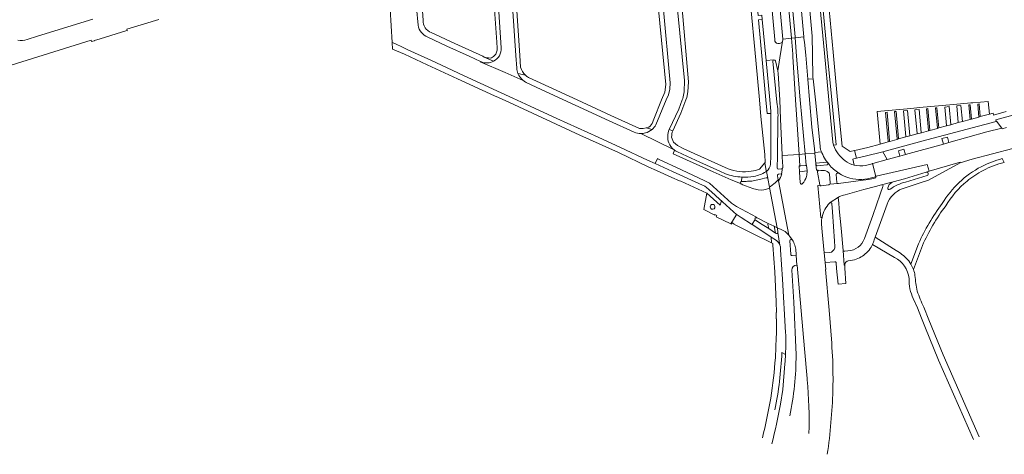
# Model space of a CAD drawing. Extents: x 152048 to 156914, y 461460 to 468786.
# Tile 2 of 256: x 152610 to 152959, y 461874 to 462028. Entities that reach past the tile are written whole.
import ezdxf

# ---------------------------------------------------------------- set-up
doc = ezdxf.new("R2010")
doc.units = 0
doc.header["$LTSCALE"] = 0.75
for name, color, linetype, lineweight in [('B-RO-VH-VERHARDING_ASFALT-GV', 251, 'CONTINUOUS', 18), ('B-RO-VH-VERHARDING_BETON-GV', 251, 'CONTINUOUS', 18), ('B-RO-VH-VERHARDING_BETONSTRAATSTEEN-GV', 251, 'CONTINUOUS', 18), ('B-RO-VH-VERHARDING_FUNDERING_ZAND-GV', 251, 'CONTINUOUS', 18), ('B-RO-VH-VERHARDING_OPEN-GV', 251, 'CONTINUOUS', 18), ('B-RO-VH-VERHARDING_STRAATBAKSTEEN-GV', 251, 'CONTINUOUS', 18), ('B-RO-VH-VERHARDING_TEGEL-GV', 251, 'CONTINUOUS', 18)]:
    doc.layers.add(name, color=color, linetype=linetype, lineweight=lineweight)

msp = doc.modelspace()

# ---------------------------------------------------------------- linework, layer by layer
at = {"layer": 'B-RO-VH-VERHARDING_ASFALT-GV'}
for points in [[(152869.328, 462202.674), (152869.878, 462185.13), (152870.079, 462181.634), (152875.305, 462124.371), (152884.624, 462022.26), (152884.65, 462021.949), (152887.748, 462022.299), (152884.54, 462057.313), (152878.37, 462124.665), (152872.997, 462183.32), (152873.03, 462184.342), (152873.336, 462199.108), (152873.108, 462202.067), (152872.297, 462211), (152868.627, 462210.71)], [(152865.546, 462182.726), (152870.924, 462123.949), (152880.302, 462021.457), (152883.331, 462021.799), (152873.94, 462124.238), (152868.687, 462181.545)], [(152750.594, 462131.125), (152754.304, 462131.441), (152763.741, 462132.226), (152767.079, 462132.45), (152783.658, 462134.034), (152794.349, 462135.016), (152799.328, 462135.379), (152803.493, 462135.426), (152806.351, 462134.5), (152823.646, 462128.472), (152826.365, 462127.348), (152827.936, 462125.968), (152828.902, 462124.36), (152829.53, 462121.8), (152832.566, 462092.091), (152834.144, 462076.643), (152837.882, 462033.144), (152840.359, 462006.06), (152840.284, 462003.794), (152839.785, 462001.753), (152838.992, 462000), (152835.312, 461991.123)], [(152786.013, 462011.177), (152785.724, 462015.666), (152785.71, 462015.665), (152784.053, 462040.302), (152778.351, 462127.449), (152778.506, 462129.187), (152779.031, 462130.809), (152780.182, 462132.275), (152782.261, 462133.585), (152783.658, 462134.034), (152767.079, 462132.45), (152769.125, 462132.184), (152770.168, 462131.698), (152771.173, 462131.229), (152772.536, 462129.476), (152773.23, 462127.615), (152774.088, 462115.38), (152775.825, 462087.433), (152779.237, 462036.696), (152780.475, 462018.389)], [(152751.013, 462026.442), (152750.789, 462028.932), (152750.711, 462030.144), (152750.636, 462031.425), (152750.22, 462038.754), (152749.445, 462052.105), (152749.395, 462053.016), (152748.659, 462065.766), (152748.019, 462076.56), (152747.952, 462077.804), (152747.412, 462086.883), (152746.579, 462101.038), (152746.541, 462101.792), (152746.122, 462108.979), (152745.258, 462123.491), (152745.212, 462124.17), (152745.186, 462124.752)], [(152840.044, 461989.48), (152843.478, 461996.674), (152844.657, 462000), (152844.833, 462000.496), (152845.294, 462002.821), (152845.496, 462006.801), (152842.999, 462032.035), (152839.103, 462074.202), (152837.465, 462092.543), (152836.102, 462107.807), (152835.234, 462116.926), (152834.758, 462122.048)], [(152741.152, 462032.154), (152741.848, 462020.299), (152742.158, 462020.156), (152743.524, 462019.542), (152745.083, 462018.844), (152747.386, 462017.76), (152755.558, 462013.993), (152767.144, 462008.656), (152778.946, 462003.207), (152779.173, 462003.102), (152784.63, 462000.585), (152790.759, 461997.768), (152800.246, 461993.412), (152814.849, 461986.695), (152822.795, 461983.043), (152832.351, 461978.621), (152835.107, 461977.364), (152835.934, 461979.202), (152836.028, 461979.078), (152836.179, 461978.962), (152844.433, 461975.179), (152852.619, 461971.238), (152854.293, 461970.402), (152862.081, 461963.352), (152863.848, 461962.152), (152870.961, 461958.423), (152870.882, 461958.194)], [(152781.894, 462009.62), (152773.05, 462013.465), (152773.101, 462013.622), (152769.186, 462015.405), (152761.247, 462019.056), (152754.47, 462022.212)], [(152880.187, 462020.745), (152879.243, 462014.893), (152878.491, 462010.226), (152878.643, 462009.285), (152879.217, 462000), (152879.505, 461993.097), (152880.083, 461980.449), (152880.092, 461980.21), (152886.097, 461980.648), (152885.303, 461993.013), (152884.838, 462000), (152883.894, 462015.38), (152883.846, 462016.179), (152883.331, 462021.799), (152880.302, 462021.457)], [(152773.101, 462013.622), (152773.05, 462013.465), (152781.894, 462009.62), (152788.266, 462006.87)], [(152773.502, 462013.439), (152773.101, 462013.622)], [(152877.17, 462014.18), (152874.342, 462013.94), (152875.674, 462000), (152876.047, 461995.993), (152876.038, 461995.185), (152876.005, 461979.952), (152875.92, 461977.219)], [(152878.194, 461999.135), (152876.776, 462013.7)], [(152788.266, 462006.87), (152781.894, 462009.62)], [(152827.656, 461988.526), (152818.787, 461992.581), (152806.734, 461998.138), (152794.699, 462003.665), (152789.307, 462006.17)], [(152878.282, 461975.875), (152878.29, 461976.225), (152878.374, 461979.541), (152878.371, 461980.075), (152878.551, 461992.955)], [(152959.518, 461990.123), (152958.073, 461989.736), (152957.918, 461989.934), (152952.662, 461988.582), (152939.153, 461984.827), (152937.226, 461984.292), (152923.734, 461980.542), (152921.807, 461980.006), (152921.266, 461979.856), (152917.251, 461978.812), (152912.164, 461977.415), (152912.032, 461977.373), (152913.223, 461972.816), (152913.36, 461972.874), (152931.486, 461977.038), (152932.122, 461974.638), (152943.096, 461977.856), (152943.169, 461977.655), (152947.421, 461978.893), (152961.809, 461982.669)], [(152865.254, 461970.369), (152862.039, 461971.67), (152858.843, 461973.017), (152855.666, 461974.408), (152841.428, 461980.844), (152841.913, 461982.12), (152841.761, 461982.235), (152829.942, 461988.018)], [(152829.942, 461988.018), (152841.761, 461982.235)], [(152841.913, 461982.12), (152841.428, 461980.844), (152855.666, 461974.408), (152858.843, 461973.017), (152862.039, 461971.67), (152865.254, 461970.369)], [(152859.988, 461973.776), (152857.933, 461974.65), (152850.865, 461977.85), (152844.773, 461980.662), (152842.727, 461981.625)], [(152886.471, 461970.547), (152886.221, 461974.502), (152886.127, 461976.581), (152886.272, 461976.593), (152886.097, 461980.648), (152880.092, 461980.21), (152880.113, 461979.614), (152880.256, 461976.303), (152880.265, 461976.008)], [(152892.918, 461974.838), (152892.796, 461975.071), (152892.227, 461975.009), (152891.98, 461977.211), (152892.037, 461977.218), (152892.033, 461977.273), (152892.009, 461977.538), (152891.703, 461980.988), (152888.241, 461980.798), (152888.616, 461976.786), (152888.671, 461976.791), (152888.875, 461974.796)], [(152870.882, 461958.194), (152870.961, 461958.423), (152863.848, 461962.152), (152862.081, 461963.352), (152854.293, 461970.402), (152852.619, 461971.238), (152844.433, 461975.179), (152836.179, 461978.962), (152836.028, 461979.078), (152835.934, 461979.202), (152835.107, 461977.364), (152841.215, 461974.576), (152851.88, 461969.695), (152852.661, 461969.341), (152853.305, 461968.853), (152854.058, 461968.21), (152856.301, 461966.198), (152857.968, 461964.698), (152858.673, 461964.063), (152858.882, 461963.875), (152862.867, 461960.255), (152863.907, 461959.364)], [(152886.284, 461976.314), (152886.272, 461976.593), (152886.127, 461976.581), (152886.221, 461974.502), (152888.875, 461974.796), (152888.671, 461976.791), (152888.616, 461976.786), (152888.641, 461976.527)], [(152888.394, 461976.719), (152886.497, 461976.54)], [(152892.054, 461977.009), (152892.037, 461977.218), (152891.98, 461977.211), (152892.227, 461975.009), (152892.796, 461975.071), (152892.918, 461974.838), (152893.82, 461974.903), (152894.457, 461974.95)], [(152895.889, 461976.887), (152893.675, 461976.683), (152892.547, 461976.586)], [(152896.734, 461977.064), (152896.113, 461977.924), (152896.01, 461977.914), (152896.216, 461977.615)], [(152922.594, 461968.459), (152930.377, 461970.971), (152931.723, 461971.405), (152943.169, 461977.655), (152943.096, 461977.856), (152932.122, 461974.638), (152931.119, 461974.344)], [(152865.62, 461971.047), (152865.824, 461972.593)], [(152865.824, 461972.593), (152865.62, 461971.047), (152866.316, 461971.055)], [(152874.484, 461974.591), (152874.961, 461972.171)], [(152874.961, 461972.171), (152874.484, 461974.591)], [(152875.01, 461972.063), (152875.525, 461969.037), (152875.917, 461969.296), (152876.499, 461969.711), (152877.064, 461970.15), (152877.61, 461970.61), (152878.139, 461971.091), (152878.684, 461971.629), (152878.386, 461973.082)], [(152879.846, 461975.533), (152878.749, 461975.434)], [(152878.752, 461973.606), (152879.81, 461973.693), (152880.015, 461975.005), (152880.09, 461975.63)], [(152880.09, 461975.63), (152880.015, 461975.005), (152879.81, 461973.693), (152879.95, 461973.704)], [(152893.401, 461969.878), (152892.565, 461974.306)], [(152896.791, 461973.595), (152897.079, 461970.508)], [(152899.484, 461970.694), (152899.244, 461973.488)], [(152900.157, 461973.928), (152900.215, 461974.127)], [(152931.405, 461973.186), (152923.77, 461970.84)], [(152868.312, 461971.113), (152869.307, 461971.204), (152870.303, 461971.343), (152872.032, 461971.705), (152872.928, 461971.922), (152873.767, 461972.168), (152874.443, 461972.379)], [(152878.751, 461971.304), (152882.446, 461951.964), (152882.82, 461951.558), (152883.675, 461950.279)], [(152894.194, 461958.275), (152893.742, 461958.236), (152892.68, 461969.618), (152893.464, 461969.712)], [(152896.942, 461970.059), (152899.775, 461970.348)], [(152915.802, 461969.228), (152914.841, 461966.581), (152912.171, 461959.009), (152909.221, 461950.789)], [(152919.436, 461970.964), (152915.316, 461969.832)], [(152917.534, 461968.742), (152917.757, 461969.415)], [(152871.048, 461958.152), (152871.165, 461958.095), (152875.153, 461956.168), (152877.266, 461955.138), (152878.039, 461954.776), (152878.303, 461954.663), (152875.542, 461968.935)], [(152875.254, 461968.54), (152874.543, 461968.292)], [(152900.076, 461965.503), (152897.098, 461963.551)], [(152897.694, 461963.218), (152897.886, 461960.225), (152898.56, 461949.927), (152898.699, 461948.006)], [(152899.227, 461942.155), (152899.373, 461940.205), (152899.937, 461934.624), (152902.674, 461934.852), (152902.232, 461940.304), (152902.233, 461941.374), (152902.087, 461941.369), (152901.639, 461946.554), (152901.687, 461946.561), (152900.957, 461954.449), (152900.322, 461961.344), (152900.126, 461963.492), (152899.972, 461965.182)], [(152912.689, 461950.338), (152913.019, 461951.255), (152917.266, 461963.045)], [(152863.907, 461959.364), (152864.099, 461959.2), (152865.48, 461958.266), (152869.161, 461955.891), (152869.381, 461955.749), (152869.48, 461955.914), (152870.44, 461957.506)], [(152870.44, 461957.506), (152869.48, 461955.914), (152869.381, 461955.749), (152873.911, 461952.826), (152876.193, 461951.349), (152877.756, 461950.337)], [(152877.839, 461952.656), (152877.719, 461952.736), (152875.29, 461954.332), (152872.928, 461955.835), (152870.586, 461957.343)], [(152897.615, 461913.742), (152896.7, 461925.452), (152895.383, 461939.859), (152895.537, 461939.886), (152895.276, 461942.289), (152894.935, 461945.754), (152894.245, 461953.159), (152894.002, 461955.914)], [(152883.675, 461950.279), (152882.82, 461951.558), (152882.446, 461951.964), (152881.996, 461952.452), (152881.085, 461953.258), (152879.745, 461954.045), (152878.303, 461954.663), (152878.039, 461954.776)], [(152878.365, 461954.343), (152878.56, 461953.051)], [(152879.242, 461948.492), (152878.537, 461952.896)], [(152878.537, 461952.896), (152879.242, 461948.492)], [(152883.113, 461945.229), (152882.812, 461950.048)], [(152884.512, 461948.479), (152884.523, 461948.444)], [(152912.078, 461948.673), (152919.932, 461944.13)], [(152913.019, 461951.255), (152912.689, 461950.338)], [(152921.958, 461945.585), (152919.509, 461947.138), (152913.019, 461951.255)], [(152879.498, 461947.267), (152879.524, 461946.772), (152880.179, 461936.442), (152881.279, 461917.54)], [(152884.98, 461944.9), (152883.576, 461944.804)], [(152884.94, 461946.543), (152885.033, 461945.53), (152885.073, 461944.906), (152884.98, 461944.9), (152885.278, 461941.411)], [(152885.278, 461941.411), (152884.98, 461944.9)], [(152896.83, 461945.887), (152894.935, 461945.754), (152895.276, 461942.289), (152898.754, 461942.569)], [(152903.394, 461946.463), (152902.328, 461946.307), (152901.897, 461946.296), (152901.692, 461946.509), (152901.687, 461946.561), (152901.639, 461946.554), (152902.087, 461941.369), (152902.233, 461941.374), (152902.233, 461941.649)], [(152885.403, 461941.41), (152886.82, 461925.145), (152887.989, 461911.704), (152888.897, 461901.219), (152888.936, 461900.77)], [(152903.514, 461942.929), (152905.731, 461943.304)], [(152884.988, 461909.539), (152884.167, 461928.282), (152883.488, 461939.577)], [(152926.522, 461929.504), (152927.988, 461926.216), (152929.468, 461922.584), (152930.652, 461919.679), (152935.515, 461907.746), (152947.829, 461879.593)], [(152949.869, 461880.519), (152937.173, 461909.569), (152932.104, 461921.998), (152930.253, 461926.533)], [(152881.041, 461906.344), (152880.35, 461897.306), (152879.493, 461892.1)]]:
    msp.add_lwpolyline(points, dxfattribs=at)
for points in [[(152754.47, 462022.212, -0.2465258), (152751.013, 462026.442)], [(152880.302, 462021.457, -0.1276548), (152880.187, 462020.745)], [(152780.475, 462018.389, -0.3003788), (152777.776, 462013.673)], [(152777.776, 462013.673, -0.2157169), (152773.502, 462013.439)], [(152786.435, 462009.371, -0.0742816), (152786.013, 462011.177)], [(152876.776, 462013.7, -0.3525927), (152877.17, 462014.18)], [(152788.266, 462006.87, -0.1260232), (152786.435, 462009.371)], [(152789.307, 462006.17, -0.0499669), (152788.266, 462006.87)], [(152878.551, 461992.955, 0.0558259), (152878.194, 461999.135)], [(152835.312, 461991.123, -0.0900409), (152833.981, 461989.489)], [(152829.942, 461988.018, -0.1040297), (152827.656, 461988.526)], [(152831.614, 461988.25, -0.0742274), (152829.942, 461988.018)], [(152833.981, 461989.489, -0.1136794), (152831.614, 461988.25)], [(152839.893, 461984.791, -0.1900213), (152840.044, 461989.48)], [(152841.761, 461982.235, -0.1401303), (152839.893, 461984.791)], [(152842.727, 461981.625, -0.0405037), (152841.913, 461982.12)], [(152875.92, 461977.219, -0.216075), (152874.484, 461974.591)], [(152880.265, 461976.008, -0.0962389), (152880.236, 461975.831)], [(152886.497, 461976.54, 0.4122767), (152886.284, 461976.314)], [(152888.641, 461976.527, 0.3804318), (152888.394, 461976.719)], [(152892.547, 461976.586, -0.4125906), (152892.054, 461977.009)], [(152896.216, 461977.615, -0.600126), (152895.889, 461976.887)], [(152900.215, 461974.127, -0.1324394), (152896.734, 461977.064)], [(152865.824, 461972.593, -0.0790109), (152859.988, 461973.776)], [(152870.061, 461972.815, -0.0443605), (152865.824, 461972.593)], [(152874.276, 461974.445, -0.0750341), (152870.061, 461972.815)], [(152874.484, 461974.591, -0.0174049), (152874.276, 461974.445)], [(152878.749, 461975.434, -0.4052695), (152878.282, 461975.875)], [(152878.386, 461973.082, -0.3975897), (152878.752, 461973.606)], [(152879.95, 461973.704, -0.1053509), (152878.751, 461971.304)], [(152880.09, 461975.63, -0.1435637), (152879.846, 461975.533)], [(152880.236, 461975.831, -0.1408694), (152880.09, 461975.63)], [(152888.662, 461972.795, -0.1064778), (152887.248, 461970.281)], [(152888.875, 461974.796, -0.0874758), (152888.662, 461972.795)], [(152892.565, 461974.306, -0.423543), (152892.918, 461974.838)], [(152894.457, 461974.95, -0.2218615), (152896.485, 461974.21)], [(152896.485, 461974.21, -0.1751322), (152896.791, 461973.595)], [(152899.244, 461973.488, -0.3928164), (152899.616, 461974.002)], [(152899.616, 461974.002, -0.1292475), (152900.157, 461973.928)], [(152931.119, 461974.344, -1.0276533), (152931.405, 461973.186)], [(152865.254, 461970.369, -0.5226808), (152865.62, 461971.047)], [(152865.495, 461970.146, -0.1809307), (152865.254, 461970.369)], [(152870.653, 461968.254, -0.0442262), (152865.495, 461970.146)], [(152866.316, 461971.055, 0.0120139), (152868.312, 461971.113)], [(152874.443, 461972.379, -0.3280101), (152874.961, 461972.171)], [(152874.961, 461972.171, -0.0676884), (152875.01, 461972.063)], [(152887.248, 461970.281, -0.7389343), (152886.471, 461970.547)], [(152893.464, 461969.712, -0.1015073), (152893.401, 461969.878)], [(152897.079, 461970.508, -0.207515), (152896.942, 461970.059)], [(152899.775, 461970.348, -0.2684776), (152899.484, 461970.694)], [(152915.316, 461969.832, -0.592667), (152915.802, 461969.228)], [(152917.757, 461969.415, -0.2224174), (152919.436, 461970.964)], [(152923.77, 461970.84, 0.1008392), (152918.289, 461968.285)], [(152874.543, 461968.292, -0.1465306), (152870.653, 461968.254)], [(152875.542, 461968.935, -0.2737259), (152875.254, 461968.54)], [(152899.972, 461965.182, -0.1939814), (152900.076, 461965.503)], [(152917.266, 461963.045, -0.2051747), (152922.594, 461968.459)], [(152918.289, 461968.285, -0.6929671), (152917.534, 461968.742)], [(152897.098, 461963.551, -0.4551165), (152897.694, 461963.218)], [(152870.44, 461957.506, -0.5895671), (152870.882, 461958.194)], [(152870.586, 461957.343, -0.1199134), (152870.44, 461957.506)], [(152870.882, 461958.194, -0.0963165), (152871.048, 461958.152)], [(152894.002, 461955.914, -0.0647081), (152894.133, 461957.938)], [(152894.133, 461957.938, -0.0091398), (152894.194, 461958.275)], [(152878.537, 461952.896, -0.4961571), (152877.839, 461952.656)], [(152878.039, 461954.776, -0.2357939), (152878.365, 461954.343)], [(152878.56, 461953.051, -0.0830036), (152878.537, 461952.896)], [(152877.756, 461950.337, -0.1563727), (152879.242, 461948.492)], [(152879.242, 461948.492, -0.0816493), (152879.498, 461947.267)], [(152882.812, 461950.048, -0.7127411), (152883.675, 461950.279)], [(152883.675, 461950.279, -0.0549926), (152884.512, 461948.479)], [(152884.523, 461948.444, -0.0542267), (152884.94, 461946.543)], [(152898.699, 461948.006, -0.0569589), (152898.684, 461947.567)], [(152909.221, 461950.789, -0.3081907), (152903.394, 461946.463)], [(152911.59, 461947.764, 0.0264556), (152912.078, 461948.673)], [(152912.078, 461948.673, 0.0441585), (152912.689, 461950.338)], [(152912.689, 461950.338, -0.0441585), (152912.078, 461948.673)], [(152883.576, 461944.804, -0.421171), (152883.113, 461945.229)], [(152898.684, 461947.567, -0.3593588), (152896.83, 461945.887)], [(152905.731, 461943.304, 0.124946), (152910.002, 461945.766)], [(152910.002, 461945.766, 0.064129), (152911.59, 461947.764)], [(152925.682, 461941.75, 0.1181332), (152921.958, 461945.585)], [(152883.488, 461939.577, -0.4056296), (152885.278, 461941.411)], [(152885.278, 461941.411, -0.0240639), (152885.403, 461941.41)], [(152898.754, 461942.569, -0.2372913), (152899.113, 461942.432)], [(152899.113, 461942.432, -0.1810424), (152899.227, 461942.155)], [(152902.233, 461941.649, -0.2979306), (152903.514, 461942.929)], [(152919.932, 461944.13, -0.2610939), (152925.028, 461936.604)], [(152926.575, 461939.88, 0.0457476), (152925.682, 461941.75)], [(152927.144, 461937.711, 0.0494368), (152926.575, 461939.88)], [(152927.917, 461932.146, -0.0271345), (152927.144, 461937.711)], [(152925.028, 461936.604, 0.1143417), (152926.522, 461929.504)], [(152930.253, 461926.533, -0.0210157), (152927.917, 461932.146)], [(152881.279, 461917.54, -0.024005), (152881.264, 461909.75)], [(152898.084, 461901.332, 0.0187727), (152897.615, 461913.742)], [(152881.264, 461909.75, -0.0131939), (152881.041, 461906.344)], [(152882.757, 461887.914, 0.0520275), (152884.988, 461909.539)], [(152888.936, 461900.77, -0.031999), (152889.548, 461881.644)], [(152898.041, 461896.969, 0.0075651), (152898.084, 461901.332)], [(152896.054, 461874.318, 0.0286524), (152898.041, 461896.969)], [(152879.493, 461892.1, -0.0183667), (152876.407, 461878.049)]]:
    msp.add_lwpolyline(points, format="xyb", dxfattribs=at)
for points in [[(152885.188, 462015.518), (152886.485, 462000), (152887.604, 461987.229), (152888.241, 461980.798), (152891.703, 461980.988), (152891.663, 461981.283), (152891.49, 461982.572), (152890.632, 461990.331), (152889.809, 462000), (152889.156, 462007.247), (152888.4, 462015.857), (152887.996, 462020.466), (152887.797, 462021.762), (152887.748, 462022.299), (152884.65, 462021.949)], [(152921.807, 461980.006), (152921.272, 461981.933), (152923.199, 461982.469), (152923.734, 461980.542), (152937.226, 461984.292), (152936.69, 461986.219), (152938.617, 461986.754), (152939.153, 461984.827), (152952.662, 461988.582), (152957.918, 461989.934), (152956.017, 461992.369), (152955.892, 461992.335), (152931.338, 461985.786), (152915.75, 461981.528), (152917.251, 461978.812), (152921.266, 461979.856)], [(152878.684, 461971.629), (152878.139, 461971.091), (152877.61, 461970.61), (152877.064, 461970.15), (152876.499, 461969.711), (152875.917, 461969.296), (152875.525, 461969.037), (152875.542, 461968.935), (152878.303, 461954.663), (152879.745, 461954.045), (152881.085, 461953.258), (152881.996, 461952.452), (152882.446, 461951.964), (152878.751, 461971.304)]]:
    msp.add_lwpolyline(points, close=True, dxfattribs=at)
at = {"layer": 'B-RO-VH-VERHARDING_BETON-GV'}
for points in [[(152902.403, 461966.36), (152909.036, 461968.155), (152913.159, 461969.253), (152915.239, 461969.811), (152915.316, 461969.832), (152919.436, 461970.964), (152923.411, 461972.025), (152931.119, 461974.344), (152932.122, 461974.638), (152931.486, 461977.038), (152913.36, 461972.874), (152913.223, 461972.816), (152913.126, 461972.699), (152913.269, 461972.386), (152911.795, 461971.987), (152910.792, 461971.777), (152908.809, 461971.511), (152900.03, 461970.331)], [(152893.464, 461969.712), (152892.68, 461969.618), (152893.742, 461958.236), (152894.194, 461958.275)], [(152896.561, 461969.852), (152893.914, 461969.505)], [(152899.775, 461970.348), (152896.942, 461970.059)], [(152896.919, 461963.434), (152897.098, 461963.551), (152900.076, 461965.503), (152900.294, 461965.646), (152900.275, 461965.692)]]:
    msp.add_lwpolyline(points, dxfattribs=at)
for points in [[(152893.914, 461969.505, -0.2999156), (152893.464, 461969.712)], [(152896.942, 461970.059, -0.18682), (152896.561, 461969.852)], [(152900.03, 461970.331, -0.1452375), (152899.775, 461970.348)], [(152900.275, 461965.692, -0.0357335), (152902.403, 461966.36)], [(152894.194, 461958.275, -0.1466658), (152896.919, 461963.434)]]:
    msp.add_lwpolyline(points, format="xyb", dxfattribs=at)
at = {"layer": 'B-RO-VH-VERHARDING_BETONSTRAATSTEEN-GV'}
for points in [[(152875.305, 462124.371), (152873.94, 462124.238), (152883.331, 462021.799), (152884.65, 462021.949), (152884.624, 462022.26)], [(152888.241, 461980.798), (152887.604, 461987.229), (152886.485, 462000), (152885.188, 462015.518), (152884.65, 462021.949), (152883.331, 462021.799), (152883.846, 462016.179), (152883.894, 462015.38), (152884.838, 462000), (152885.303, 461993.013), (152886.097, 461980.648)], [(152925.715, 461996.956), (152913.724, 461995.868), (152914.797, 461984.314), (152916.824, 461984.876), (152917.687, 461985.113), (152917.673, 461985.271), (152916.743, 461995.521), (152917.241, 461995.566), (152918.163, 461985.405), (152918.177, 461985.247), (152920.672, 461985.931), (152920.822, 461985.972), (152920.808, 461986.128), (152919.93, 461995.81), (152920.428, 461995.855), (152921.298, 461986.261), (152921.312, 461986.106), (152923.884, 461986.808), (152923.87, 461986.964), (152923.042, 461996.092), (152924.536, 461996.228), (152925.34, 461987.366), (152925.354, 461987.21), (152927.921, 461987.91), (152927.907, 461988.066), (152927.145, 461996.464), (152928.639, 461996.6), (152929.378, 461988.458), (152929.391, 461988.312), (152931.958, 461989.013), (152931.946, 461989.143), (152931.248, 461996.836), (152931.746, 461996.882), (152932.436, 461989.274), (152932.448, 461989.146), (152935.093, 461989.869), (152935.083, 461989.981), (152934.435, 461997.126), (152934.933, 461997.171), (152935.574, 461990.111), (152935.584, 461990.003), (152938.327, 461990.752), (152938.319, 461990.844), (152937.722, 461997.424), (152939.216, 461997.559), (152939.789, 461991.236), (152939.797, 461991.153), (152942.491, 461991.889), (152942.485, 461991.956), (152941.954, 461997.808), (152943.448, 461997.943), (152943.956, 461992.348), (152943.961, 461992.29), (152946.663, 461993.028), (152946.187, 461998.192), (152946.685, 461998.237), (152947.152, 461993.161), (152949.795, 461993.883), (152949.374, 461998.481), (152949.872, 461998.526), (152950.284, 461994.016), (152953.598, 461994.921), (152953.109, 461999.441), (152947.635, 461998.944), (152947.48, 461998.93), (152946.985, 461998.885), (152940.819, 461998.326), (152928.727, 461997.229), (152927.751, 461997.141)]]:
    msp.add_lwpolyline(points, close=True, dxfattribs=at)
for points in [[(152877.17, 462014.18, 0.3525927), (152876.776, 462013.7)], [(152877.664, 462013.79, 0.3528487), (152877.17, 462014.18)], [(152878.194, 461999.135, -0.0558259), (152878.551, 461992.955)], [(152894.003, 461981.522, -0.070552), (152893.506, 461983.577)], [(152880.236, 461975.831, 0.0962389), (152880.265, 461976.008)], [(152892.054, 461977.009, 0.4125906), (152892.547, 461976.586)], [(152895.889, 461976.887, 0.600126), (152896.216, 461977.615)], [(152878.282, 461975.875, 0.4052695), (152878.749, 461975.434)], [(152878.752, 461973.606, 0.3975897), (152878.386, 461973.082)], [(152878.751, 461971.304, 0.1053509), (152879.95, 461973.704)], [(152879.846, 461975.533, 0.1435637), (152880.09, 461975.63)], [(152880.09, 461975.63, 0.1408694), (152880.236, 461975.831)], [(152887.248, 461970.281, 0.1064778), (152888.662, 461972.795)], [(152888.662, 461972.795, 0.0874758), (152888.875, 461974.796)], [(152892.918, 461974.838, 0.423543), (152892.565, 461974.306)], [(152896.485, 461974.21, 0.2218615), (152894.457, 461974.95)], [(152896.791, 461973.595, 0.1751322), (152896.485, 461974.21)], [(152899.616, 461974.002, 0.3928164), (152899.244, 461973.488)], [(152900.157, 461973.928, 0.1292475), (152899.616, 461974.002)], [(152908.261, 461971.748, -0.1466074), (152900.157, 461973.928)], [(152931.405, 461973.186, 1.0276533), (152931.119, 461974.344)], [(152865.62, 461971.047, 0.5226808), (152865.254, 461970.369)], [(152865.254, 461970.369, 0.1809307), (152865.495, 461970.146)], [(152865.495, 461970.146, 0.0442262), (152870.653, 461968.254)], [(152868.312, 461971.113, -0.0120139), (152866.316, 461971.055)], [(152874.961, 461972.171, 0.3280101), (152874.443, 461972.379)], [(152875.01, 461972.063, 0.0676884), (152874.961, 461972.171)], [(152886.471, 461970.547, 0.7389343), (152887.248, 461970.281)], [(152893.401, 461969.878, 0.1015073), (152893.464, 461969.712)], [(152893.464, 461969.712, 0.2999156), (152893.914, 461969.505)], [(152896.561, 461969.852, 0.18682), (152896.942, 461970.059)], [(152896.942, 461970.059, 0.207515), (152897.079, 461970.508)], [(152899.484, 461970.694, 0.2684776), (152899.775, 461970.348)], [(152899.775, 461970.348, 0.1452375), (152900.03, 461970.331)], [(152919.436, 461970.964, 0.2224174), (152917.757, 461969.415)], [(152918.289, 461968.285, -0.1008392), (152923.77, 461970.84)], [(152870.653, 461968.254, 0.1465306), (152874.543, 461968.292)], [(152875.254, 461968.54, 0.2737259), (152875.542, 461968.935)], [(152917.534, 461968.742, 0.6929671), (152918.289, 461968.285)], [(152870.882, 461958.194, 0.5895671), (152870.44, 461957.506)], [(152870.44, 461957.506, 0.1199134), (152870.586, 461957.343)], [(152871.048, 461958.152, 0.0963165), (152870.882, 461958.194)], [(152877.839, 461952.656, 0.4961571), (152878.537, 461952.896)], [(152878.365, 461954.343, 0.2357939), (152878.039, 461954.776)], [(152878.537, 461952.896, 0.0830036), (152878.56, 461953.051)], [(152883.675, 461950.279, 0.7127411), (152882.812, 461950.048)], [(152884.512, 461948.479, 0.0549926), (152883.675, 461950.279)], [(152884.94, 461946.543, 0.0542267), (152884.523, 461948.444)], [(152883.113, 461945.229, 0.421171), (152883.576, 461944.804)]]:
    msp.add_lwpolyline(points, format="xyb", dxfattribs=at)
for points in [[(152876.776, 462013.7), (152878.194, 461999.135)], [(152878.491, 462010.226), (152877.664, 462013.79)], [(152880.265, 461976.008), (152880.256, 461976.303), (152880.113, 461979.614), (152880.092, 461980.21), (152880.083, 461980.449), (152879.505, 461993.097), (152879.217, 462000), (152878.643, 462009.285), (152878.491, 462010.226)], [(152893.506, 461983.577), (152891.856, 462000), (152891.047, 462007.455), (152889.156, 462007.247), (152889.809, 462000), (152890.632, 461990.331), (152891.49, 461982.572), (152891.663, 461981.283), (152894.003, 461981.522)], [(152878.551, 461992.955), (152878.371, 461980.075), (152878.374, 461979.541), (152878.29, 461976.225), (152878.282, 461975.875)], [(152896.216, 461977.615), (152896.01, 461977.914), (152892.009, 461977.538), (152892.033, 461977.273), (152892.037, 461977.218), (152892.054, 461977.009)], [(152892.547, 461976.586), (152893.675, 461976.683), (152895.889, 461976.887)], [(152878.386, 461973.082), (152878.684, 461971.629), (152878.751, 461971.304)], [(152878.749, 461975.434), (152879.846, 461975.533)], [(152879.95, 461973.704), (152879.81, 461973.693), (152878.752, 461973.606)], [(152888.875, 461974.796), (152886.221, 461974.502), (152886.471, 461970.547)], [(152892.565, 461974.306), (152893.401, 461969.878)], [(152894.457, 461974.95), (152893.82, 461974.903), (152892.918, 461974.838)], [(152897.079, 461970.508), (152896.791, 461973.595)], [(152899.244, 461973.488), (152899.484, 461970.694)], [(152900.03, 461970.331), (152908.809, 461971.511), (152910.792, 461971.777), (152911.795, 461971.987), (152913.269, 461972.386), (152913.126, 461972.699)], [(152913.126, 461972.699), (152910.804, 461972.105), (152910.252, 461971.991), (152908.261, 461971.748)], [(152931.119, 461974.344), (152923.411, 461972.025), (152919.436, 461970.964)], [(152923.77, 461970.84), (152931.405, 461973.186)], [(152866.316, 461971.055), (152865.62, 461971.047)], [(152874.443, 461972.379), (152873.767, 461972.168), (152872.928, 461971.922), (152872.032, 461971.705), (152870.303, 461971.343), (152869.307, 461971.204), (152868.312, 461971.113)], [(152875.542, 461968.935), (152875.525, 461969.037), (152875.01, 461972.063)], [(152893.914, 461969.505), (152896.561, 461969.852)], [(152917.757, 461969.415), (152917.534, 461968.742)], [(152874.543, 461968.292), (152875.254, 461968.54)], [(152870.586, 461957.343), (152872.928, 461955.835), (152875.29, 461954.332), (152874.993, 461955.833), (152875.153, 461956.168)], [(152875.153, 461956.168), (152871.165, 461958.095), (152871.048, 461958.152)], [(152878.039, 461954.776), (152877.266, 461955.138), (152877.719, 461952.736), (152877.839, 461952.656)], [(152878.56, 461953.051), (152878.365, 461954.343)], [(152882.812, 461950.048), (152883.113, 461945.229)], [(152884.523, 461948.444), (152884.512, 461948.479)], [(152883.576, 461944.804), (152884.98, 461944.9), (152885.073, 461944.906), (152885.033, 461945.53), (152884.94, 461946.543)]]:
    msp.add_lwpolyline(points, dxfattribs=at)
at = {"layer": 'B-RO-VH-VERHARDING_FUNDERING_ZAND-GV'}
for points in [[(152950.634, 461976.287, 0.1387986), (152936.796, 461963.223)], [(152958.083, 461979.145, 0.0571689), (152950.634, 461976.287)], [(152951.328, 461974.957, -0.0597544), (152958.795, 461977.777)], [(152945.594, 461971.169, -0.0516585), (152951.328, 461974.957)], [(152938.041, 461962.382, -0.0872719), (152945.594, 461971.169)], [(152936.796, 461963.223, 0.0598595), (152928.399, 461948.879)], [(152929.788, 461948.312, -0.059962), (152938.041, 461962.382)], [(152925.682, 461941.75, -0.0457476), (152926.575, 461939.88)]]:
    msp.add_lwpolyline(points, format="xyb", dxfattribs=at)
for points in [[(152958.795, 461977.777), (152958.083, 461979.145)], [(152928.399, 461948.879), (152925.682, 461941.75)], [(152926.575, 461939.88), (152929.788, 461948.312)]]:
    msp.add_lwpolyline(points, dxfattribs=at)
at = {"layer": 'B-RO-VH-VERHARDING_OPEN-GV'}
for points in [[(152593.429, 462008.19), (152635.163, 462021.174), (152635.342, 462020.6), (152636.201, 462020.868), (152636.322, 462020.906), (152636.3, 462020.977), (152638.34, 462021.613), (152640.262, 462022.2), (152647.753, 462024.536), (152647.771, 462024.477), (152647.924, 462024.525), (152647.776, 462025.016), (152659.188, 462028.459)], [(152635.743, 462028.541), (152616.179, 462022.529), (152612.442, 462021.396), (152611.65, 462021.145), (152610.828, 462021.024), (152609.998, 462021.037), (152609.18, 462021.183)]]:
    msp.add_lwpolyline(points, dxfattribs=at)
at = {"layer": 'B-RO-VH-VERHARDING_STRAATBAKSTEEN-GV'}
for points in [[(152898.26, 461983.925), (152898.024, 461984.937), (152896.608, 462000), (152895.052, 462016.549), (152891.703, 462052.155), (152891.221, 462052.574), (152890.935, 462055.932), (152891.335, 462056.406), (152890.843, 462061.688), (152889.663, 462074.75), (152889.518, 462076.432), (152885.39, 462120.959), (152885.01, 462125.305), (152884.557, 462130.507), (152884.372, 462132.305), (152880.241, 462177.33), (152879.374, 462186.825), (152879.253, 462188.699), (152878.494, 462196.486), (152876.179, 462196.256)], [(152877.414, 462021.314), (152868.063, 462123.674), (152862.693, 462182.462)], [(152875.859, 462184.381), (152881.303, 462124.949), (152887.476, 462057.567), (152890.681, 462022.575), (152890.813, 462016.105), (152890.981, 462007.845), (152891.047, 462007.455), (152891.856, 462000), (152893.506, 461983.577)], [(152873.029, 462028.443), (152874.342, 462013.94), (152877.17, 462014.18)], [(152877.664, 462013.79), (152878.491, 462010.226), (152879.243, 462014.893), (152880.187, 462020.745)], [(152895.482, 461978.682), (152896.01, 461977.914), (152896.113, 461977.924), (152896.734, 461977.064)], [(152908.261, 461971.748), (152910.252, 461971.991), (152910.804, 461972.105), (152913.126, 461972.699), (152913.223, 461972.816), (152912.032, 461977.373), (152911.944, 461977.345), (152909.621, 461976.746)], [(152900.215, 461974.127), (152900.157, 461973.928)]]:
    msp.add_lwpolyline(points, dxfattribs=at)
for points in [[(152880.187, 462020.745, -0.8103089), (152877.414, 462021.314)], [(152877.17, 462014.18, -0.3528487), (152877.664, 462013.79)], [(152893.506, 461983.577, 0.070552), (152894.003, 461981.522)], [(152902.414, 461978.348, -0.1567156), (152898.26, 461983.925)], [(152894.003, 461981.522, 0.0131744), (152894.135, 461981.21)], [(152894.135, 461981.21, 0.0477863), (152895.482, 461978.682)], [(152896.734, 461977.064, 0.1324394), (152900.215, 461974.127)], [(152905.579, 461976.849, -0.0969495), (152902.414, 461978.348)], [(152909.621, 461976.746, -0.1120761), (152905.579, 461976.849)], [(152900.157, 461973.928, 0.1466074), (152908.261, 461971.748)], [(152855.065, 461961.243, -0.9344277), (152855.694, 461962.864)], [(152855.694, 461962.864, -1.0196542), (152855.065, 461961.243)]]:
    msp.add_lwpolyline(points, format="xyb", dxfattribs=at)
msp.add_lwpolyline([(152861.91, 461956.044), (152863.712, 461959.134), (152863.907, 461959.364), (152862.867, 461960.255), (152858.882, 461963.875), (152858.673, 461964.063), (152858.5, 461963.854), (152858.076, 461962.653), (152853.376, 461966.837), (152852.261, 461961.121), (152856.189, 461959.134), (152856.259, 461959.277), (152856.939, 461958.947), (152856.715, 461958.487)], close=True, dxfattribs=at)
at = {"layer": 'B-RO-VH-VERHARDING_TEGEL-GV'}
for points in [[(152783.658, 462134.034), (152782.261, 462133.585), (152780.182, 462132.275), (152783.005, 462132.567), (152786.169, 462133.198), (152799.444, 462134.122), (152802.822, 462134.424), (152805.513, 462133.717), (152814.946, 462130.446), (152825.287, 462126.61), (152826.857, 462125.404), (152827.682, 462124.2), (152828.118, 462122.832), (152828.421, 462120.163), (152831.031, 462091.951), (152832.389, 462077.279), (152836.277, 462031.983), (152838.817, 462005.45), (152838.513, 462002.733), (152837.351, 462000), (152834.631, 461993.17), (152834.014, 461991.619)], [(152835.312, 461991.123), (152838.992, 462000), (152839.785, 462001.753), (152840.284, 462003.794), (152840.359, 462006.06), (152837.882, 462033.144), (152834.144, 462076.643), (152832.566, 462092.091), (152829.53, 462121.8), (152828.902, 462124.36), (152827.936, 462125.968), (152826.365, 462127.348), (152823.646, 462128.472), (152806.351, 462134.5), (152803.493, 462135.426), (152799.328, 462135.379), (152794.349, 462135.016), (152783.658, 462134.034)], [(152780.475, 462018.389), (152779.237, 462036.696), (152775.825, 462087.433), (152774.088, 462115.38), (152773.23, 462127.615), (152772.536, 462129.476), (152771.173, 462131.229), (152770.168, 462131.698), (152767.534, 462131.423), (152767.552, 462131.419), (152769.514, 462130.988), (152770.642, 462129.962), (152771.546, 462128.591), (152772.165, 462124.503), (152774.131, 462090.506), (152776.294, 462056.901), (152778.97, 462020.426), (152779.104, 462018.302)], [(152787.367, 462011.576), (152787.09, 462015.753), (152784.623, 462052.791), (152782.243, 462087.244), (152780.748, 462113.3), (152779.69, 462128.225), (152780.3, 462130.289), (152781.717, 462131.893), (152783.005, 462132.567), (152780.182, 462132.275), (152779.031, 462130.809), (152778.506, 462129.187), (152778.351, 462127.449), (152784.053, 462040.302), (152785.71, 462015.665), (152785.724, 462015.666), (152786.013, 462011.177)], [(152752.775, 462028.241), (152752.416, 462034.622), (152751.515, 462046.52), (152750.868, 462057.944), (152750.041, 462075.978), (152749.486, 462085.906), (152748.819, 462097.823), (152747.947, 462111.644), (152747.148, 462124.904), (152747.109, 462125.725), (152746.935, 462129.374)], [(152745.186, 462124.752), (152745.212, 462124.17), (152745.258, 462123.491), (152746.122, 462108.979), (152746.541, 462101.792), (152746.579, 462101.038), (152747.412, 462086.883), (152747.952, 462077.804), (152748.019, 462076.56), (152748.659, 462065.766), (152749.395, 462053.016), (152749.445, 462052.105), (152750.22, 462038.754), (152750.636, 462031.425), (152750.711, 462030.144), (152750.789, 462028.932), (152751.013, 462026.442)], [(152837.465, 462092.543), (152839.103, 462074.202), (152842.999, 462032.035), (152845.496, 462006.801), (152845.294, 462002.821), (152844.833, 462000.496), (152844.657, 462000), (152843.478, 461996.674), (152840.044, 461989.48), (152841.312, 461989.04), (152844.162, 461995.259), (152845.937, 462000), (152846.252, 462000.842), (152846.638, 462002.773), (152846.898, 462006.362), (152844.347, 462035.007), (152843.448, 462040.89), (152838.721, 462092.657), (152837.818, 462102.548), (152836.558, 462117.049), (152836.084, 462122.157)], [(152875.92, 461977.219), (152876.005, 461979.952), (152876.038, 461995.185), (152874.752, 461995.099), (152874.299, 462000), (152872.982, 462014.24), (152871.682, 462028.296), (152873.029, 462028.443), (152872.9, 462029.937), (152871.509, 462029.847), (152870.88, 462038.043), (152870.317, 462038.474), (152869.81, 462043.482), (152870.264, 462044.016), (152868.422, 462063.961), (152869.813, 462064.082), (152869.638, 462065.602), (152868.309, 462065.472), (152868.126, 462067.739)], [(152893.703, 462063.786), (152891.617, 462061.747), (152891.764, 462061.77), (152896.043, 462016.653), (152897.623, 462000), (152899.167, 461983.988), (152898.26, 461983.925)], [(152905.579, 461976.849), (152905.096, 461978.985), (152906.332, 461979.334), (152906.44, 461979.359), (152905.713, 461981.983), (152904.201, 461981.624), (152901.3, 461983.588), (152899.688, 462000), (152898.105, 462016.869), (152893.833, 462062.394), (152893.703, 462063.786)], [(152868.677, 462035.344), (152870.699, 462013.998), (152872.025, 462000), (152872.546, 461994.03), (152873.91, 461980.586), (152873.998, 461977.72), (152873.893, 461977.596), (152874.427, 461974.881), (152874.484, 461974.591)], [(152754.47, 462022.212), (152761.247, 462019.056), (152769.186, 462015.405), (152773.101, 462013.622), (152773.502, 462013.439)], [(152774.458, 462015.163), (152773.924, 462015.417), (152764.051, 462019.936), (152755.691, 462023.808)], [(152777.776, 462013.673), (152774.458, 462015.163)], [(152774.458, 462015.163), (152777.776, 462013.673)], [(152789.114, 462008.67), (152786.435, 462009.371)], [(152786.435, 462009.371), (152789.114, 462008.67)], [(152833.981, 461989.489), (152831.868, 461989.996), (152830.834, 461989.795), (152829.456, 461989.834), (152819.357, 461994.482), (152807.429, 461999.994), (152790.13, 462007.949)], [(152789.307, 462006.17), (152794.699, 462003.665), (152806.734, 461998.138), (152818.787, 461992.581), (152827.656, 461988.526)], [(152959.412, 461995.799), (152955.002, 461994.586), (152954.818, 461995.254), (152953.598, 461994.921), (152950.284, 461994.016), (152949.795, 461993.883), (152947.152, 461993.161), (152946.663, 461993.028), (152943.961, 461992.29), (152942.491, 461991.889), (152939.797, 461991.153), (152938.327, 461990.752), (152935.584, 461990.003), (152935.093, 461989.869), (152932.448, 461989.146), (152931.958, 461989.013), (152929.391, 461988.312), (152927.921, 461987.91), (152925.354, 461987.21), (152923.884, 461986.808), (152921.312, 461986.106), (152920.822, 461985.972), (152920.672, 461985.931), (152918.177, 461985.247), (152917.687, 461985.113), (152916.824, 461984.876), (152914.797, 461984.314), (152910.455, 461983.11), (152905.812, 461982.007), (152905.713, 461981.983), (152906.44, 461979.359), (152909.442, 461980.059), (152915.75, 461981.528), (152931.338, 461985.786), (152955.892, 461992.335), (152955.747, 461992.841), (152998.503, 462004.622)], [(152832.209, 461990.062), (152831.868, 461989.996), (152833.981, 461989.489)], [(152841.312, 461989.04), (152840.044, 461989.48)], [(152860.954, 461975.534), (152845.222, 461982.626), (152842.942, 461983.786), (152841.588, 461984.969), (152840.879, 461986.769)], [(152841.761, 461982.235), (152841.913, 461982.12)], [(152842.727, 461981.625), (152844.773, 461980.662), (152850.865, 461977.85), (152857.933, 461974.65), (152859.988, 461973.776)], [(152888.641, 461976.527), (152888.616, 461976.786), (152888.241, 461980.798), (152886.097, 461980.648), (152886.272, 461976.593), (152886.284, 461976.314)], [(152894.003, 461981.522), (152891.663, 461981.283), (152891.703, 461980.988), (152892.009, 461977.538), (152896.01, 461977.914)], [(152874.484, 461974.591), (152874.427, 461974.881), (152873.893, 461977.596), (152872.072, 461975.445)], [(152886.497, 461976.54), (152888.394, 461976.719)], [(152896.01, 461977.914), (152895.482, 461978.682)], [(152877.756, 461950.337), (152876.193, 461951.349), (152876.319, 461949.319), (152876.757, 461949.105), (152876.799, 461948.51), (152877.466, 461938.982), (152877.974, 461928.329), (152878.055, 461924.605), (152877.889, 461924.611), (152877.882, 461922.392), (152878.085, 461922.393), (152878.067, 461918.171)], [(152881.279, 461917.54), (152880.179, 461936.442), (152879.524, 461946.772), (152879.498, 461947.267)], [(152879.952, 461910.399), (152881.24, 461909.758), (152881.264, 461909.75)]]:
    msp.add_lwpolyline(points, dxfattribs=at)
for points in [[(152751.013, 462026.442, 0.2465258), (152754.47, 462022.212)], [(152755.691, 462023.808, -0.3316083), (152752.775, 462028.241)], [(152777.776, 462013.673, 0.3003788), (152780.475, 462018.389)], [(152779.104, 462018.302, -0.2036536), (152778.116, 462015.641)], [(152776.556, 462014.805, -0.1058244), (152774.458, 462015.163)], [(152778.116, 462015.641, -0.1936322), (152776.556, 462014.805)], [(152773.502, 462013.439, 0.2157169), (152777.776, 462013.673)], [(152786.013, 462011.177, 0.0742816), (152786.435, 462009.371)], [(152789.114, 462008.67, -0.1523949), (152787.367, 462011.576)], [(152786.435, 462009.371, 0.1260232), (152788.266, 462006.87)], [(152790.13, 462007.949, -0.0545842), (152789.114, 462008.67)], [(152788.266, 462006.87, 0.0499669), (152789.307, 462006.17)], [(152834.014, 461991.619, -0.1802345), (152832.209, 461990.062)], [(152833.981, 461989.489, 0.0900409), (152835.312, 461991.123)], [(152827.656, 461988.526, 0.1040297), (152829.942, 461988.018)], [(152829.942, 461988.018, 0.0742274), (152831.614, 461988.25)], [(152831.614, 461988.25, 0.1136794), (152833.981, 461989.489)], [(152840.044, 461989.48, 0.1900213), (152839.893, 461984.791)], [(152840.879, 461986.769, -0.0938227), (152841.312, 461989.04)], [(152839.893, 461984.791, 0.1401303), (152841.761, 461982.235)], [(152898.26, 461983.925, 0.1567156), (152902.414, 461978.348)], [(152841.913, 461982.12, 0.0405037), (152842.727, 461981.625)], [(152894.135, 461981.21, -0.0131744), (152894.003, 461981.522)], [(152895.482, 461978.682, -0.0477863), (152894.135, 461981.21)], [(152874.484, 461974.591, 0.216075), (152875.92, 461977.219)], [(152886.284, 461976.314, -0.4122767), (152886.497, 461976.54)], [(152888.394, 461976.719, -0.3804318), (152888.641, 461976.527)], [(152902.414, 461978.348, 0.0969495), (152905.579, 461976.849)], [(152859.988, 461973.776, 0.0790109), (152865.824, 461972.593)], [(152869.116, 461974.649, -0.1216657), (152860.954, 461975.534)], [(152865.824, 461972.593, 0.0443605), (152870.061, 461972.815)], [(152872.072, 461975.445, -0.0554666), (152869.116, 461974.649)], [(152870.061, 461972.815, 0.0750341), (152874.276, 461974.445)], [(152874.276, 461974.445, 0.0174049), (152874.484, 461974.591)], [(152879.242, 461948.492, 0.1563727), (152877.756, 461950.337)], [(152879.498, 461947.267, 0.0816493), (152879.242, 461948.492)], [(152878.067, 461918.171, -0.0043726), (152877.649, 461908.574)], [(152881.264, 461909.75, 0.024005), (152881.279, 461917.54)], [(152877.499, 461890.055, 0.0386794), (152879.952, 461910.399)], [(152877.649, 461908.574, -0.0457071), (152873.039, 461880.131)]]:
    msp.add_lwpolyline(points, format="xyb", dxfattribs=at)
for points in [[(152843.65, 461971.22), (152843.691, 461971.311), (152844.167, 461971.096), (152853.376, 461966.837), (152858.076, 461962.653), (152858.5, 461963.854), (152858.673, 461964.063), (152857.968, 461964.698), (152856.301, 461966.198), (152854.058, 461968.21), (152853.305, 461968.853), (152852.661, 461969.341), (152851.88, 461969.695), (152841.215, 461974.576), (152835.107, 461977.364), (152832.351, 461978.621), (152822.795, 461983.043), (152814.849, 461986.695), (152800.246, 461993.412), (152790.759, 461997.768), (152784.63, 462000.585), (152779.173, 462003.102), (152778.946, 462003.207), (152767.144, 462008.656), (152755.558, 462013.993), (152747.386, 462017.76), (152745.083, 462018.844), (152743.524, 462019.542), (152742.158, 462020.156), (152741.848, 462020.299), (152741.985, 462017.969), (152746.185, 462016.126), (152754.211, 462012.343), (152765.021, 462007.442), (152778.132, 462001.434), (152779.543, 462000.788), (152783.401, 461998.987), (152794.857, 461993.703), (152808.412, 461987.396), (152822.055, 461981.252), (152832.821, 461976.122), (152835.551, 461974.926), (152840.97, 461972.475)], [(152861.91, 461956.044), (152862.132, 461955.94), (152862.313, 461956.321), (152862.971, 461955.991), (152862.904, 461955.857), (152869.603, 461952.595), (152876.319, 461949.319), (152876.193, 461951.349), (152873.911, 461952.826), (152869.381, 461955.749), (152869.161, 461955.891), (152865.48, 461958.266), (152864.099, 461959.2), (152863.907, 461959.364), (152863.712, 461959.134)], [(152877.266, 461955.138), (152875.153, 461956.168), (152874.993, 461955.833), (152875.29, 461954.332), (152877.719, 461952.736)]]:
    msp.add_lwpolyline(points, close=True, dxfattribs=at)

doc.saveas('drawing.dxf')
